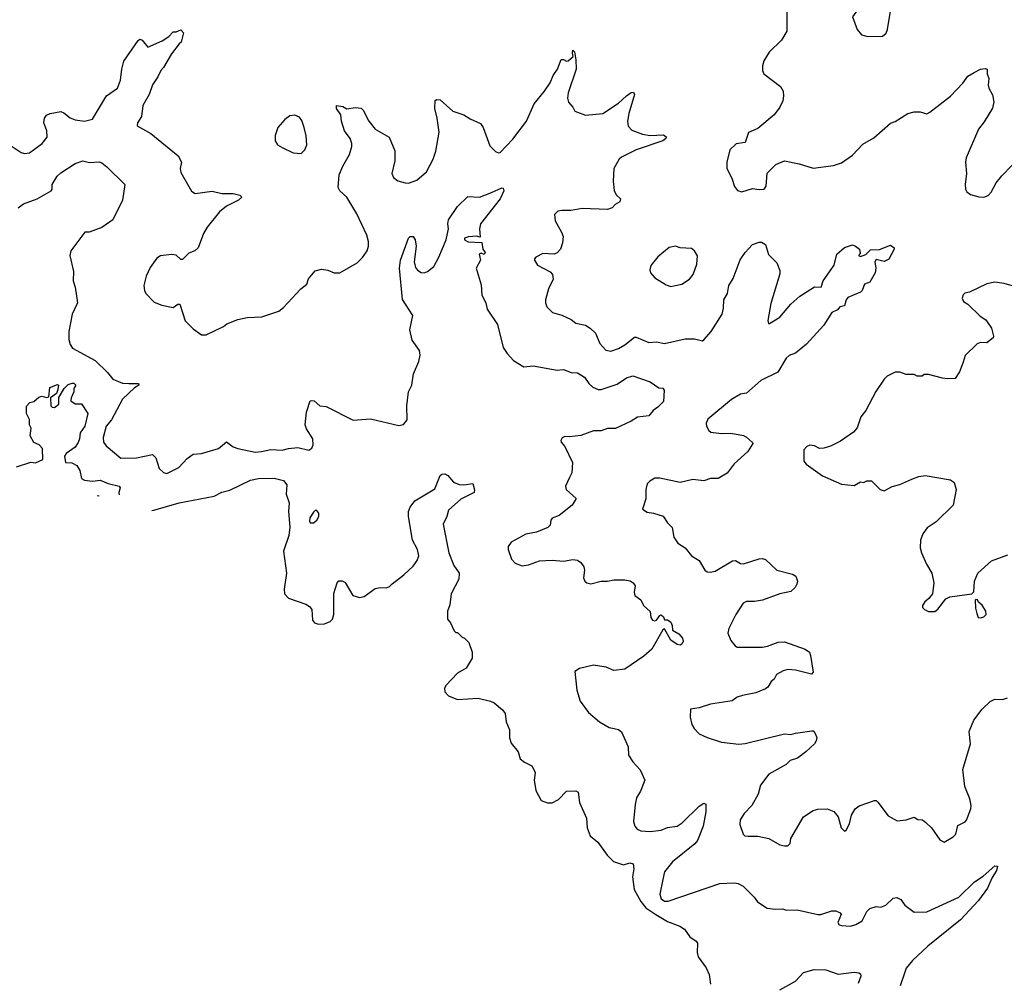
# Model space of a CAD drawing. Extents: x 2133489 to 2292442, y 756223 to 916462.
# Tile 22 of 256: x 2203555 to 2209785, y 778881 to 784978. Entities that reach past the tile are written whole.
import ezdxf

# ---------------------------------------------------------------- set-up
doc = ezdxf.new("R2010")
doc.units = 0

msp = doc.modelspace()

# ---------------------------------------------------------------- linework, layer by layer
at = {"layer": '0CON20XD'}
for points in [[(2208921.2, 784871.2), (2209015, 784873.8), (2209037.3, 784892.7), (2209046.7, 784915), (2209068, 785045), (2209046.7, 785095), (2209060, 785185), (2209057, 785197), (2209045, 785207.5), (2209025, 785202.5), (2208986.7, 785155), (2208927.7, 785112.3), (2208866.2, 785055), (2208824.3, 784995), (2208853.3, 784915), (2208881.7, 784881.7), (2208921.2, 784871.2)], [(2208410, 785065), (2208409.4, 784905), (2208375, 784847.5), (2208298.3, 784771.7), (2208262.8, 784717.2), (2208255.8, 784685), (2208255.8, 784655), (2208264, 784635), (2208369.2, 784555), (2208385.8, 784525), (2208388, 784495), (2208383.8, 784465), (2208366, 784425), (2208330, 784375), (2208225, 784288.8), (2208166.1, 784263.9), (2208145, 784200), (2208088.8, 784191.2), (2208048.8, 784155), (2208030, 784075), (2208028.8, 784035), (2208061.2, 783975), (2208077.5, 783922.5), (2208096.4, 783896.4), (2208125, 783888.8), (2208191.2, 783908.8), (2208235, 783902.9), (2208265, 783906.2), (2208278.6, 783925), (2208285, 784006.7), (2208339.5, 784060.5), (2208395, 784083.8), (2208486.4, 784066.4), (2208575, 784037.5), (2208705, 784054), (2208755, 784071.2), (2208825, 784120), (2208889.5, 784190.5), (2208960.3, 784229.7), (2209065, 784323.3), (2209095, 784333.8), (2209175, 784383.8), (2209215, 784393.8), (2209253.6, 784393.6), (2209295, 784381.2), (2209315, 784392), (2209445, 784494.2), (2209523.7, 784576.3), (2209555, 784620), (2209595.7, 784644.3), (2209635, 784663.8), (2209665, 784668.8), (2209676.7, 784665), (2209676.2, 784635), (2209686.7, 784605), (2209683.6, 784563.6), (2209687.5, 784545), (2209711.7, 784501.7), (2209718.3, 784458.3), (2209711.7, 784418.3), (2209658.7, 784331.3), (2209621.4, 784285), (2209544.1, 784104.1), (2209540, 784075), (2209545.7, 784005), (2209537.5, 783935), (2209540, 783905), (2209548.3, 783888.3), (2209572.3, 783872.3), (2209625, 783856), (2209655, 783854), (2209683.3, 783865), (2209703.2, 783886.8), (2209734.6, 783945.4), (2209769.8, 783990.2), (2209835, 784057.1)], [(2203495, 784184.2), (2203565, 784136.2), (2203585, 784130), (2203617.5, 784135), (2203698, 784195), (2203728, 784235), (2203726, 784275), (2203708, 784325), (2203712, 784355), (2203725, 784373.8), (2203747.5, 784385), (2203815, 784395.8), (2203835, 784387.5), (2203875, 784355.6), (2203905, 784343.3), (2203965, 784336), (2204015, 784348), (2204104.4, 784495), (2204174.4, 784545), (2204192.7, 784595), (2204200.4, 784665), (2204214.6, 784715), (2204305, 784846.7), (2204315, 784853.8), (2204328.8, 784848.8), (2204365, 784803.3), (2204456.6, 784843.4), (2204497.9, 784872.1), (2204525, 784900), (2204545, 784900), (2204575, 784912.5), (2204591.2, 784895), (2204577.5, 784835), (2204563.3, 784825), (2204515, 784761.2), (2204465.8, 784675), (2204448, 784655), (2204430, 784615), (2204395.7, 784565), (2204374.2, 784505), (2204334.6, 784435.4), (2204325.7, 784364.3), (2204301.2, 784325), (2204297.5, 784305), (2204385, 784258), (2204556.8, 784116.8), (2204578, 784075), (2204570, 784035), (2204575, 784010), (2204641.7, 783891.7), (2204665, 783878.8), (2204773.6, 783893.6), (2204835, 783877.5), (2204905, 783877.5), (2204947, 783867), (2204960, 783855), (2204940, 783835), (2204862.7, 783797.3), (2204818.8, 783761.2), (2204741.2, 783665), (2204718.8, 783625), (2204683.8, 783535), (2204663.3, 783515), (2204625, 783500.8), (2204585, 783460), (2204575, 783460), (2204545, 783488), (2204515, 783492.5), (2204445, 783482.5), (2204422.3, 783467.7), (2204380.3, 783409.7), (2204354.2, 783355.8), (2204340, 783295), (2204343.8, 783265), (2204353.3, 783245), (2204405, 783190), (2204455, 783172.2), (2204525, 783157.5), (2204555, 783176.7), (2204568, 783178), (2204602.9, 783072.9), (2204652.3, 783022.3), (2204705, 782982.5), (2204735, 782982.5), (2204843.6, 783036.4), (2204866.4, 783053.6), (2204935, 783080), (2204995, 783093.3), (2205087, 783097), (2205195, 783133.8), (2205224.2, 783155.8), (2205334, 783275), (2205372.5, 783305), (2205381.7, 783338.3), (2205425, 783387.5), (2205465, 783400), (2205505, 783393.3), (2205545, 783376.7), (2205580, 783375), (2205690.5, 783439.5), (2205725, 783473.8), (2205754.3, 783515.7), (2205762.5, 783545), (2205762.5, 783575), (2205750.8, 783615), (2205688.8, 783748.8)], [(2205688.8, 783748.8), (2205625, 783853.8), (2205581.2, 783895), (2205570.8, 783915), (2205576.9, 783995), (2205599.3, 784050.7), (2205640.8, 784125), (2205655.8, 784175), (2205655.8, 784194.2), (2205645, 784226.7), (2205609.2, 784275), (2205590.8, 784335), (2205586.7, 784375), (2205558.8, 784415), (2205560, 784435), (2205598.8, 784428.8), (2205625, 784412.5), (2205678.3, 784421.7), (2205715, 784418), (2205728.8, 784405), (2205765, 784336.2), (2205804.6, 784284.6), (2205892, 784235), (2205928.3, 784148.3), (2205929.4, 784085), (2205910, 784005), (2205919.4, 783979.4), (2205948.3, 783958.3), (2205995, 783944.3), (2206015, 783944.2), (2206067.9, 783962.1), (2206128.8, 784015), (2206171.2, 784095), (2206188.8, 784145), (2206210, 784265), (2206197.5, 784355), (2206182.2, 784415), (2206184, 784466), (2206195, 784472), (2206215, 784470.8), (2206295, 784399.2), (2206366.2, 784375), (2206405, 784349.4), (2206470.2, 784320.2), (2206488.1, 784295), (2206530.2, 784180.2), (2206565, 784142.5), (2206585, 784134.3), (2206595, 784137.5), (2206675, 784220.6), (2206760.9, 784335), (2206810.9, 784445), (2206875.8, 784525), (2206911.1, 784578.9), (2206931.4, 784625), (2206958.6, 784665), (2206982, 784725), (2206995, 784725.8), (2207014.2, 784714.2), (2207025, 784717.5), (2207057.5, 784745), (2207052, 784765), (2207054.4, 784785.6), (2207065.7, 784775), (2207074.3, 784724.3), (2207075.3, 784664.7), (2207025.7, 784515), (2207021.4, 784481.4), (2207026.7, 784455), (2207054.1, 784424.1), (2207068, 784398), (2207135, 784373.8), (2207245, 784383.8), (2207345, 784449.2), (2207395, 784495.8), (2207425, 784516), (2207438, 784518), (2207446, 784505), (2207408.6, 784385), (2207400, 784335), (2207405, 784303.3), (2207428.8, 784278.8), (2207495, 784254), (2207545, 784244.3), (2207628.3, 784248.3), (2207646.5, 784236.5), (2207644.2, 784225), (2207625, 784211.8), (2207456.7, 784155), (2207362.4, 784107.6), (2207347.8, 784095), (2207315, 784036.7), (2207310, 783955), (2207316.8, 783896.8), (2207328.7, 783868.7), (2207356.7, 783845), (2207352.5, 783825), (2207322.7, 783807.3), (2207303.6, 783786.4), (2207275, 783776.7), (2207115, 783783.1), (2207045, 783769.4), (2206985, 783770.6), (2206960, 783765), (2206940, 783745), (2206944, 783705), (2206984.2, 783634.2), (2206994, 783605), (2206990, 783565), (2206976.2, 783525), (2206955, 783502.5), (2206936.4, 783493.6), (2206865, 783498.8), (2206820, 783475), (2206812.5, 783465), (2206812.5, 783455), (2206832.5, 783425), (2206912.5, 783382.5), (2206925.7, 783365.7), (2206930.8, 783335), (2206902, 783275), (2206881.2, 783205), (2206881.2, 783185), (2206891.2, 783161.2), (2206925.8, 783125.8), (2206985, 783108.8), (2207045, 783081.2), (2207075, 783058), (2207135, 783044.2), (2207165.5, 783025.5), (2207198, 782995), (2207225, 782928), (2207263, 782887), (2207295, 782880), (2207345, 782897.9), (2207385, 782920), (2207445, 782968.1), (2207455, 782969.4), (2207535, 782935.8), (2207585, 782938.6), (2207635, 782929.4), (2207765, 782958.9), (2207825, 782958.9), (2207875, 782946), (2207885, 782951.2), (2207930, 783005), (2207999.2, 783115), (2208008.5, 783151.5), (2208011.2, 783205), (2208033.5, 783245), (2208042.2, 783295), (2208070.2, 783339.8), (2208112.9, 783457.1), (2208145, 783503.8), (2208192.5, 783555), (2208235, 783570), (2208249.5, 783569.5), (2208273.3, 783555), (2208292.3, 783492.3), (2208345, 783440), (2208365, 783390), (2208365, 783370), (2208307.5, 783182.5), (2208288.8, 783075), (2208292.5, 783055), (2208300, 783055), (2208365, 783095.8), (2208435, 783176.9), (2208490.9, 783229.1), (2208585, 783287.1), (2208627.5, 783285), (2208638.8, 783325), (2208708.8, 783425), (2208726.7, 783495), (2208774.1, 783535.9), (2208825, 783552.5), (2208843.3, 783545), (2208868.8, 783525), (2208872.5, 783497.5), (2208862.5, 783485), (2208875, 783480), (2208908.3, 783491.7), (2208938.3, 783521.7), (2208996.4, 783523.6), (2209065, 783550), (2209087.5, 783535), (2209087.5, 783525), (2209055, 783463.3), (2209025, 783447.5), (2208975, 783460), (2208966.7, 783445), (2208972, 783405), (2208968.8, 783375), (2208935, 783317.5), (2208900, 783305), (2208886, 783265), (2208875, 783253.8), (2208795, 783220), (2208784.1, 783205.9), (2208775, 783167.5), (2208745, 783160), (2208738, 783152), (2208729.2, 783140.8), (2208694.3, 783125), (2208644.4, 783045), (2208533.6, 782925), (2208465, 782867.9), (2208425, 782852.1), (2208405.6, 782835), (2208351.7, 782748.3), (2208245.5, 782694.5), (2208155, 782613.8), (2208115, 782608.8), (2208060, 782575), (2207909.7, 782450.3), (2207899.2, 782425), (2207900.8, 782405), (2207915, 782378), (2207928.7, 782368.7), (2207995, 782359.4), (2208055, 782360.8), (2208135, 782346), (2208155, 782336.2), (2208193, 782303), (2208193.3, 782295), (2208162.5, 782245), (2208075, 782167.1), (2208030.8, 782109.2), (2207975, 782074.5), (2207926.2, 782073.8), (2207885, 782058.9), (2207815, 782068.6), (2207735, 782049.4), (2207605, 782077.5), (2207574.1, 782075.9), (2207541.7, 782058.3), (2207525, 782040), (2207516.1, 782003.9), (2207516.7, 781945), (2207495, 781880), (2207525, 781862.5), (2207566.1, 781856.1), (2207625.9, 781835.9), (2207653.8, 781795), (2207683.8, 781765), (2207695, 781702.5), (2207718.8, 781665), (2207765, 781636.2), (2207806.2, 781585), (2207854.7, 781554.7), (2207890.8, 781495), (2207904.5, 781484.5), (2207925, 781482.2), (2207955, 781488.9), (2208065, 781554), (2208085, 781556.2), (2208115, 781537.5), (2208135, 781534.4), (2208233.3, 781566.7), (2208255, 781568.6), (2208275, 781561.2), (2208345, 781494), (2208445, 781470), (2208466, 781456), (2208476.7, 781425), (2208472.5, 781405), (2208462.5, 781385), (2208435, 781360), (2208365, 781344.4), (2208255.4, 781304.6), (2208205.7, 781295.7), (2208155, 781295.8), (2208133.3, 781285), (2208086, 781215), (2208042.5, 781125), (2208036, 781095), (2208055, 781050), (2208082, 781015), (2208095, 781008), (2208255, 781008.1), (2208286.4, 781013.6), (2208355, 781040), (2208395, 781041.4), (2208524.3, 780995), (2208552.5, 780975), (2208560, 780955), (2208575, 780850), (2208565, 780837.5), (2208465, 780862.5), (2208415, 780865.7), (2208385, 780857.5), (2208343.8, 780835), (2208330, 780805), (2208310.5, 780789.5), (2208290, 780755), (2208275, 780743.3), (2208212.3, 780717.7), (2208129.2, 780700.8), (2208095, 780692), (2208062.3, 780667.7), (2207926.2, 780646.2), (2207855, 780623.3), (2207800, 780615), (2207796.7, 780565), (2207808.3, 780518.3), (2207822.7, 780492.7), (2207855, 780460), (2207905, 780436), (2207995, 780406.2), (2208105, 780392.9), (2208145, 780397.1), (2208395, 780458.8), (2208435, 780453.8), (2208465, 780463.3), (2208567, 780477), (2208575, 780477.5), (2208586.1, 780466.1), (2208600, 780435), (2208595.9, 780414.1), (2208583.3, 780395), (2208530, 780345), (2208476.7, 780305), (2208430.3, 780289.7), (2208405, 780264), (2208295.8, 780204.2), (2208243.3, 780135), (2208228.3, 780078.3), (2208188.6, 780005), (2208139.2, 779955), (2208114.2, 779915), (2208110.8, 779885), (2208132, 779825), (2208144.5, 779814.5), (2208165, 779810.6), (2208225, 779811.9), (2208295, 779796.9), (2208365, 779756.2), (2208395, 779750), (2208415, 779751.2), (2208430, 779765), (2208434.3, 779795.7), (2208515, 779933.8), (2208575, 779974), (2208605, 779982), (2208663.6, 779983.6), (2208707.3, 779967.3), (2208733.9, 779933.9), (2208753.3, 779865), (2208775, 779842.5), (2208785, 779850), (2208805, 779890), (2208817.5, 779945), (2208842.5, 779985), (2208866.4, 780003.6), (2208965, 780036.7), (2208975, 780036.7), (2208985, 780027.5), (2209050.3, 779940.3), (2209108.3, 779908.3), (2209165, 779915.8), (2209215, 779931.2), (2209237.7, 779917.7), (2209266.7, 779915), (2209288.9, 779898.9), (2209324.3, 779864.3), (2209377.3, 779787.3), (2209405, 779774), (2209462.7, 779807.3), (2209478, 779825), (2209491.2, 779878.8), (2209537.6, 779902.4), (2209547, 779913), (2209574, 779985), (2209575.8, 780005), (2209568.1, 780048.1), (2209535.7, 780125.7), (2209522.7, 780232.7), (2209571.2, 780395), (2209564.1, 780474.1), (2209593.3, 780545), (2209644.6, 780615.4), (2209695, 780664.2), (2209725, 780678), (2209775, 780676.7), (2209805, 780686.7)], [(2205335, 784131.2), (2205360, 784155), (2205371.4, 784185), (2205367, 784243), (2205354.4, 784295), (2205339.4, 784339.4), (2205325, 784360.8), (2205295, 784372.5), (2205265, 784368.8), (2205233.4, 784346.6), (2205189.2, 784295), (2205171.4, 784245), (2205171.7, 784211.7), (2205185.8, 784185.8), (2205215, 784168), (2205285, 784134.2), (2205335, 784131.2)], [(2203545, 783786.2), (2203578.1, 783811.9), (2203665, 783843.5), (2203753.1, 783895), (2203759.6, 783905), (2203760, 783935), (2203792.8, 783987.2), (2203815, 784009), (2203905, 784066.7), (2203955, 784083.8), (2203996.2, 784073.8), (2204057.3, 784077.3), (2204075, 784072.5), (2204106.7, 784046.7), (2204220, 783935), (2204206, 783835), (2204145, 783711.8), (2204075, 783661.7), (2203995, 783633.6), (2203967, 783633), (2203878.1, 783515), (2203872.5, 783485), (2203896.2, 783385), (2203892.5, 783325), (2203905.8, 783285), (2203920.9, 783185), (2203887.1, 783115), (2203865.3, 783005), (2203865.9, 782955), (2203873.4, 782923.4), (2203889.2, 782899.2), (2204031.9, 782821.9), (2204111.4, 782745), (2204145, 782702.9), (2204205, 782677.1), (2204245.6, 782675.6), (2204305.7, 782675.7), (2204308.8, 782665), (2204281.2, 782648.8), (2204205, 782577.5), (2204136.7, 782445), (2204101.1, 782405), (2204082.5, 782335), (2204085.7, 782305), (2204101.7, 782281.7), (2204193.9, 782203.9), (2204295, 782205.5), (2204395.7, 782225.7), (2204417.1, 782205), (2204437.1, 782137.1), (2204465, 782113.3), (2204485, 782106.7), (2204562, 782145), (2204615, 782200.8), (2204652.1, 782227.9), (2204705, 782232.9), (2204812.5, 782265), (2204864.5, 782305.5), (2204905.6, 782275.6), (2204935, 782264.4), (2205045, 782241.9), (2205086, 782246), (2205145, 782258.9), (2205215, 782253.1), (2205255, 782264.2), (2205315, 782270), (2205385, 782253.3), (2205403.9, 782266.1), (2205411.7, 782288.3), (2205410, 782325), (2205369.7, 782389.7), (2205361.4, 782415), (2205369.2, 782495), (2205393.3, 782565), (2205401.7, 782568.3), (2205417.5, 782565), (2205455, 782534), (2205495, 782529.2), (2205665, 782444.2), (2205775, 782451.2), (2205955, 782410), (2205983.6, 782416.4), (2206006, 782445), (2206005.6, 782535), (2206016.2, 782623.8), (2206035.5, 782665), (2206047.3, 782737.3), (2206080.9, 782815), (2206089.5, 782855), (2206085.7, 782885), (2206038.9, 782948.9), (2206024.6, 783015), (2206042.7, 783105), (2205977.4, 783207.4), (2205957.3, 783405), (2205964.6, 783455), (2206014.7, 783595.3), (2206025, 783606.7), (2206045, 783606.5), (2206058.2, 783585), (2206063.6, 783543.6), (2206050.9, 783445), (2206058.9, 783408.9), (2206072.2, 783392.2), (2206095, 783378.1), (2206115, 783376.7), (2206135, 783383.5), (2206175, 783416.9), (2206206.7, 783475), (2206254.5, 783585), (2206269.2, 783655), (2206264.3, 783685.7), (2206267.9, 783712.1), (2206325.7, 783795), (2206391.2, 783858.8), (2206465, 783854.2), (2206540, 783885), (2206605, 783913.8), (2206615, 783912.5), (2206618.6, 783895), (2206595, 783844.3), (2206470, 783685), (2206463.9, 783653.9), (2206468.3, 783601.7), (2206445, 783608.8), (2206395, 783604), (2206370, 783595), (2206370, 783585), (2206392.4, 783572.4), (2206478.3, 783568.3), (2206486.1, 783526.1), (2206500, 783505), (2206495, 783492.5), (2206475, 783500), (2206462.5, 783495), (2206470, 783455), (2206444, 783405), (2206475, 783300), (2206478.8, 783235), (2206504, 783185), (2206513.3, 783145), (2206579.4, 783049.4), (2206614.4, 782904.4), (2206638.8, 782865), (2206680.3, 782820.3), (2206745, 782782), (2206805, 782786.7), (2206955, 782760), (2206996.4, 782763.6), (2207045, 782746.2), (2207085, 782742.5), (2207129.4, 782715), (2207156.4, 782676.3), (2207182.1, 782652.1), (2207215, 782637.7), (2207235, 782637.1), (2207335, 782670.5), (2207395, 782712), (2207435, 782724), (2207545, 782685.8), (2207598.3, 782648.3), (2207625, 782646.7), (2207633, 782633), (2207628.3, 782561.7), (2207593.3, 782525), (2207562.5, 782505), (2207535, 782471.2), (2207465, 782462.5), (2207425, 782436.7), (2207325, 782390), (2207275, 782390.8), (2207235, 782377.1), (2207185, 782375.6), (2207105, 782347.1), (2207035, 782338.6), (2207005, 782340.8), (2206987.3, 782332.7), (2206978.8, 782315), (2206981.2, 782305), (2207005, 782276.7), (2207052.5, 782175), (2207048.6, 782111.4), (2207035, 782080), (2207008.8, 782025), (2207013.3, 782005), (2207077, 781947), (2207051.2, 781905), (2206968.7, 781841.3), (2206925, 781823.3), (2206915, 781810), (2206910.7, 781779.3), (2206897.5, 781765), (2206825, 781734.3), (2206758.3, 781721.7), (2206665, 781672.5), (2206646.2, 781645), (2206646, 781625), (2206666.7, 781565), (2206689.5, 781539.5), (2206735, 781522), (2206775, 781528), (2206845, 781552.9), (2206925, 781557.8), (2206995, 781551.1), (2207055, 781562.5), (2207085, 781558), (2207105, 781543.8), (2207124.2, 781515), (2207128, 781495), (2207122.5, 781445), (2207130, 781425), (2207143.4, 781413.4), (2207168.3, 781408.3), (2207235, 781426), (2207275, 781424.3), (2207315, 781434.4), (2207383.9, 781433.9), (2207417, 781427), (2207436.7, 781415), (2207448.8, 781395), (2207444, 781355), (2207448, 781335), (2207485, 781306.7), (2207501.2, 781271.2), (2207545, 781233.3), (2207549.4, 781195), (2207558.7, 781178.7), (2207575, 781174.5), (2207585, 781178.6), (2207605, 781206.7), (2207615, 781211.2), (2207628.3, 781198.3), (2207635, 781180), (2207655, 781180), (2207675, 781165.8), (2207684.4, 781145), (2207685.8, 781115), (2207725, 781092.5), (2207750, 781065), (2207752.2, 781045), (2207744.5, 781025.5), (2207735, 781020.6), (2207714.6, 781024.6), (2207675, 781052), (2207635, 781122.5), (2207625, 781116.7), (2207555, 780994.3), (2207505, 780950), (2207385, 780867.5), (2207315, 780860), (2207265, 780880.6), (2207185, 780892.9), (2207098.3, 780871.7), (2207067.5, 780852.5), (2207080, 780735), (2207102, 780665), (2207155, 780593.8), (2207223.3, 780535), (2207285, 780498.8), (2207316.4, 780493.6), (2207345, 780486.2), (2207362.7, 780472.7), (2207405, 780377.5), (2207408.1, 780325), (2207435, 780282.5), (2207480.9, 780230.9), (2207511.2, 780165), (2207484.2, 780095.8), (2207457.5, 780055), (2207448.6, 780011.4), (2207440, 779905), (2207446.9, 779875), (2207462.5, 779855), (2207485, 779844.4), (2207545, 779841.8), (2207615, 779850), (2207655, 779866.5), (2207715, 779874.5), (2207746.9, 779895), (2207855, 780001.4), (2207885, 780020), (2207896.2, 780015), (2207897.1, 779965), (2207880, 779875), (2207845, 779784.3), (2207826.8, 779763.2), (2207685, 779650), (2207634.6, 779585.4), (2207623.6, 779536.4), (2207605.7, 779444.3), (2207614.1, 779414.1), (2207635, 779400), (2207658.9, 779401.1), (2207985, 779512.5), (2208077, 779517), (2208101.7, 779511.7), (2208133.3, 779495), (2208203.3, 779425), (2208223.3, 779395), (2208285, 779356), (2208335, 779348.8), (2208381.7, 779351.7), (2208406.1, 779343.9), (2208475, 779345.8), (2208606.1, 779316.1), (2208625, 779316), (2208695, 779340), (2208718.7, 779338.7), (2208745.8, 779325.8), (2208753.3, 779315), (2208731.2, 779265), (2208741.2, 779251.2), (2208755, 779246), (2208812.3, 779242.3), (2208846.8, 779253.2), (2208885, 779276), (2208915, 779334), (2208935, 779354.2), (2208975, 779366), (2209005, 779362), (2209035, 779374.2), (2209081.1, 779418.9), (2209105, 779424.3), (2209131.4, 779411.4), (2209156.7, 779375), (2209215, 779331.2), (2209295, 779333.1), (2209497.1, 779425), (2209597.6, 779522.4), (2209651.3, 779558.7), (2209725, 779623.8), (2209742.5, 779622.5), (2209736, 779595), (2209706, 779545), (2209678.3, 779481.7), (2209622.9, 779405), (2209507.9, 779282.1), (2209301.4, 779115), (2209205, 779024.2), (2209164.5, 778975.5), (2209154.3, 778945.7), (2209125.7, 778865)], [(2207675, 783290), (2207695, 783293.3), (2207745, 783303.3), (2207793.8, 783335), (2207815.8, 783365), (2207840.3, 783429.7), (2207844.2, 783484.2), (2207824.3, 783514.3), (2207805, 783530), (2207735, 783534.2), (2207705, 783544), (2207665, 783536.2), (2207593, 783477), (2207548.3, 783421.7), (2207542, 783395), (2207546.1, 783376.1), (2207573.3, 783345), (2207645, 783300), (2207675, 783290)], [(2209835, 783292.9), (2209785, 783307.5), (2209725, 783315.8), (2209674.1, 783305.9), (2209565.9, 783254.1), (2209535, 783246.7), (2209525, 783237.5), (2209518.8, 783215), (2209526.7, 783195), (2209555, 783176.7), (2209632.1, 783102.1), (2209667.9, 783077.9), (2209703.8, 783025), (2209717.5, 782975), (2209715.9, 782964.1), (2209675, 782933.8), (2209635, 782934), (2209614.2, 782925.8), (2209537, 782853), (2209525, 782810), (2209501.2, 782748.8), (2209475, 782707.5), (2209425, 782704.2), (2209395, 782708.6), (2209305, 782733.3), (2209278.3, 782731.7), (2209265, 782722.5), (2209235, 782722.5), (2209215, 782732.5), (2209165, 782732.5), (2209125, 782747.5), (2209095, 782747.5), (2209045, 782722.5), (2209025, 782702.5), (2208973.3, 782625), (2208908.8, 782505), (2208876.7, 782465), (2208853.3, 782395), (2208831.7, 782368.3), (2208749.7, 782310.3), (2208685, 782279.2), (2208644.2, 782265.8), (2208615.9, 782264.1), (2208585, 782281.2), (2208553.9, 782286.1), (2208535, 782277.5), (2208517.5, 782255), (2208517.5, 782185), (2208532.5, 782165), (2208635, 782090.8), (2208755, 782038), (2208835, 782030), (2208875, 782052.5), (2208895, 782050), (2208915, 782060), (2208945, 782060), (2209000, 782005), (2209025, 781997.5), (2209076.4, 782023.6), (2209125, 782036.7), (2209199.5, 782070.5), (2209245, 782088), (2209285, 782093.8), (2209445, 782066.7), (2209468.3, 782048.3), (2209480.8, 782005), (2209461.2, 781905), (2209355, 781800), (2209297.3, 781762.7), (2209270, 781725), (2209255.8, 781684.2), (2209254, 781635), (2209262, 781605), (2209292.3, 781532.3), (2209326.7, 781475), (2209338.8, 781415), (2209330, 781345), (2209307.5, 781315), (2209282.5, 781295), (2209268.3, 781271.7), (2209268.3, 781258.3), (2209280, 781245), (2209305, 781232.5), (2209345, 781233.3), (2209365, 781247.5), (2209415, 781312.5), (2209440, 781325), (2209580, 781345), (2209591.7, 781358.3), (2209596.2, 781425), (2209618, 781475), (2209705, 781554), (2209807.9, 781592.1)], [(2203535, 782149.4), (2203625, 782176.9), (2203655, 782174.3), (2203701.2, 782195), (2203698.8, 782265), (2203677.3, 782287.3), (2203645, 782303.3), (2203621.2, 782345), (2203626.4, 782393.6), (2203616.2, 782415), (2203617, 782447), (2203598, 782485), (2203598.3, 782531.7), (2203620, 782555), (2203645, 782562.5), (2203675, 782590), (2203695, 782596.2), (2203725, 782587.5), (2203738.3, 782591.7), (2203745, 782650), (2203795, 782670), (2203800, 782665), (2203797, 782637), (2203787, 782613), (2203750, 782585), (2203752.5, 782535), (2203760, 782525), (2203776.1, 782523.9), (2203802.5, 782545), (2203803, 782587), (2203835.8, 782644.2), (2203861.2, 782668.8), (2203887, 782677), (2203897, 782677), (2203910, 782665), (2203897.5, 782645), (2203897, 782623), (2203880, 782585), (2203877.5, 782565), (2203905, 782547.5), (2203945, 782547.5), (2203986.2, 782485), (2203966, 782405), (2203936.8, 782363.2), (2203934.2, 782325), (2203925, 782302), (2203905, 782271.9), (2203848, 782232), (2203839.2, 782215), (2203845, 782176.7), (2203885, 782174.2), (2203917, 782157), (2203935.6, 782125), (2203946.2, 782075), (2203965, 782064.4), (2204015, 782058), (2204065, 782063.5), (2204115, 782043.5), (2204185, 782026.2), (2204191.2, 782015), (2204182.5, 781985), (2204184.6, 781970.9)], [(2204391.3, 781872.1), (2204403.2, 781873.2), (2204565, 781920.9), (2204785, 781962.3), (2204835, 781988.2), (2204885, 782000.7), (2205016.2, 782065), (2205065, 782073.8), (2205165, 782076.9), (2205225, 782062.2), (2205244.5, 782035), (2205240, 781975), (2205259.8, 781920.2), (2205256.2, 781865), (2205265, 781766.7), (2205257.1, 781712.9), (2205224, 781614), (2205242.4, 781475), (2205228.8, 781375), (2205230.5, 781345), (2205255, 781316.7), (2205365, 781279.4), (2205389.2, 781265), (2205404.2, 781245), (2205408.1, 781178.1), (2205420.9, 781160.9), (2205445, 781152.5), (2205484.6, 781155.4), (2205519.4, 781170.6), (2205534.6, 781185.4), (2205543.3, 781215), (2205542.6, 781347.4), (2205564.2, 781415), (2205575, 781426.7), (2205595, 781427.5), (2205615, 781416.7), (2205663.8, 781335), (2205705, 781321.1), (2205735, 781328.1), (2205805, 781377.5), (2205835, 781385.6), (2205876.7, 781383.3), (2205895, 781390.8), (2205912.1, 781407.9), (2205985, 781464.3), (2206045, 781520.5), (2206069.2, 781555), (2206081.5, 781585), (2206072.3, 781625), (2206040.9, 781685), (2206014.6, 781834.6), (2206015.6, 781865), (2206025, 781893.3), (2206055, 781932.5), (2206180.8, 782009.2), (2206216.2, 782093.8), (2206227, 782103), (2206245, 782103.3), (2206265, 782093.8), (2206300.9, 782050.9), (2206335, 782036), (2206365, 782034.2), (2206422.5, 782042.5), (2206433.6, 782003.6), (2206430, 781985), (2206347, 781943), (2206268.8, 781875), (2206258, 781835), (2206234, 781785), (2206269.4, 781605), (2206301.2, 781525), (2206335.6, 781475), (2206333.2, 781436.8), (2206284.3, 781345.7), (2206277.5, 781275), (2206261.2, 781235), (2206261.2, 781185), (2206280.7, 781160.7), (2206305, 781110), (2206315, 781100), (2206325, 781100), (2206355, 781070), (2206370, 781065), (2206397, 781037), (2206417.5, 780975), (2206417, 780937), (2206380, 780875), (2206325, 780843.3), (2206252, 780765), (2206242, 780745), (2206245.7, 780725), (2206269.1, 780699.1), (2206325, 780676.7), (2206455, 780684.5), (2206535, 780665.7), (2206556.7, 780655), (2206609.8, 780609.8), (2206626.6, 780586.6), (2206633.3, 780535), (2206654.5, 780485), (2206653.9, 780433.9), (2206665, 780400), (2206709.2, 780345), (2206721.7, 780301.7), (2206748.8, 780278.8), (2206795, 780256.7), (2206805, 780242.5), (2206815.8, 780215), (2206810, 780165), (2206820.5, 780100.5), (2206855, 780036.7), (2206895, 780022), (2206925, 780022.5), (2206965, 780044), (2207015, 780096), (2207075, 780097.5), (2207089.4, 780089.4), (2207096.7, 780025), (2207140.6, 779925), (2207145.6, 779865), (2207163.9, 779813.9), (2207213.6, 779773.6), (2207271.5, 779691.5), (2207312, 779652), (2207375, 779630.8), (2207415, 779642.9), (2207436.2, 779636.2), (2207441.4, 779605), (2207433.3, 779555), (2207443.6, 779475), (2207485, 779397.3), (2207517.5, 779357.5), (2207580.4, 779315), (2207655, 779271.4), (2207732.4, 779242.4), (2207762.3, 779222.3), (2207794.8, 779174.8), (2207835, 779148.1), (2207844.4, 779135), (2207841.6, 779075), (2207847.2, 779047.2), (2207898.8, 778978.8), (2207917.1, 778937.1), (2207926.1, 778875)], [(2204057.7, 781962.9), (2204044.7, 781965.5)], [(2205415, 781794.2), (2205435, 781811.2), (2205446.9, 781835), (2205447.5, 781855), (2205435, 781871.2), (2205425, 781871.2), (2205415, 781862), (2205390, 781825), (2205388, 781805), (2205393.8, 781795), (2205415, 781794.2)], [(2209635, 781192.5), (2209655, 781200), (2209670, 781215), (2209667.5, 781235), (2209645, 781272.5), (2209621.7, 781291.7), (2209615, 781307.5), (2209605, 781310), (2209600, 781305), (2209602.5, 781255), (2209610.7, 781220.7), (2209620, 781195), (2209635, 781192.5)], [(2208365, 778838.8), (2208465, 778894), (2208515, 778948.8), (2208581.7, 778968.3), (2208655.9, 778965.9), (2208735, 778938.8), (2208835, 778951.2), (2208865, 778947.5), (2208875, 778940), (2208877.5, 778925), (2208860.5, 778879.5)]]:
    msp.add_lwpolyline(points, dxfattribs=at)

doc.saveas('drawing.dxf')
